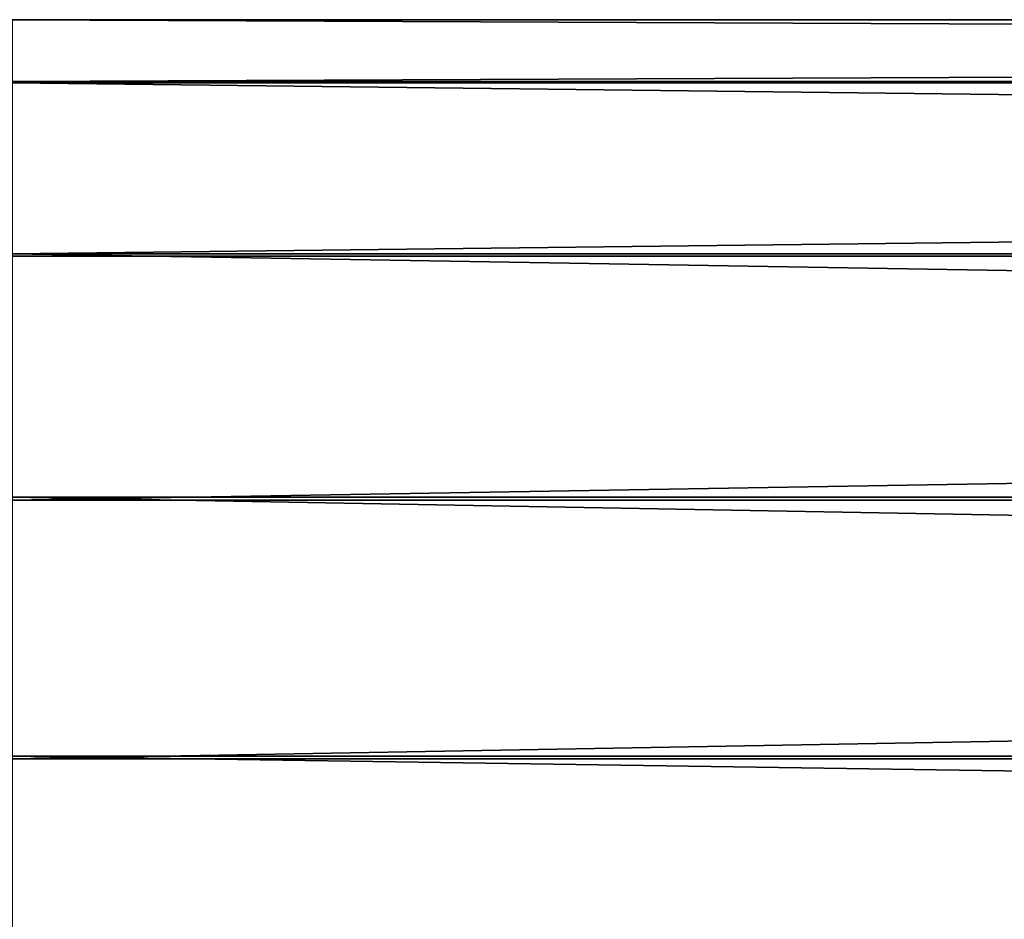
# Model space of a CAD drawing. Header units: millimetres. Extents: x 0 to 1220, y 0 to 506.
# Tile 141 of 256: x 394 to 405, y 320 to 330. Entities that reach past the tile are written whole.
import ezdxf

# ---------------------------------------------------------------- set-up
doc = ezdxf.new("R2010")
doc.units = ezdxf.units.MM
doc.header["$LTSCALE"] = 25.4
doc.layers.get('0').update_dxf_attribs({"true_color": 0xff5454})

# ---------------------------------------------------------------- blocks, each defined once
blk = doc.blocks.new('TWIG-VI-9138.STL')
at = {"color": 0}
mesh = blk.add_polyface(dxfattribs=at)
corners = [(-179.402, 344.135, 330.983), (-19.402, 344.815, 328.192), (-179.402, 344.815, 328.192), (-19.402, 344.135, 330.983)]
mesh.append_faces([[corners[k] for k in face] for face in [(0, 1, 2), (1, 0, 3)]], dxfattribs={"vtx0": -1, "color": 0})
mesh = blk.add_polyface(dxfattribs=at)
corners = [(-179.402, 344.815, 328.192), (-19.402, 344.121, 325.406), (-179.402, 344.121, 325.406), (-19.402, 344.815, 328.192)]
mesh.append_faces([[corners[k] for k in face] for face in [(0, 1, 2), (1, 0, 3)]], dxfattribs={"vtx0": -1, "color": 0})
mesh = blk.add_polyface(dxfattribs=at)
corners = [(-179.402, 342.237, 333.137), (-19.402, 344.135, 330.983), (-179.402, 344.135, 330.983), (-19.402, 342.237, 333.137)]
mesh.append_faces([[corners[k] for k in face] for face in [(0, 1, 2), (1, 0, 3)]], dxfattribs={"vtx0": -1, "color": 0})
mesh = blk.add_polyface(dxfattribs=at)
corners = [(-179.402, 344.121, 325.406), (-19.402, 342.211, 323.261), (-179.402, 342.211, 323.261), (-19.402, 344.121, 325.406)]
mesh.append_faces([[corners[k] for k in face] for face in [(0, 1, 2), (1, 0, 3)]], dxfattribs={"vtx0": -1, "color": 0})
mesh = blk.add_polyface(dxfattribs=at)
corners = [(-19.402, 339.554, 334.163), (-179.402, 342.237, 333.137), (-179.402, 339.554, 334.163), (-19.402, 342.237, 333.137)]
mesh.append_faces([[corners[k] for k in face] for face in [(0, 1, 2), (1, 0, 3)]], dxfattribs={"vtx0": -1, "color": 0})
mesh = blk.add_polyface(dxfattribs=at)
corners = [(-19.402, 342.211, 323.261), (-179.402, 339.523, 322.25), (-179.402, 342.211, 323.261), (-19.402, 339.523, 322.25)]
mesh.append_faces([[corners[k] for k in face] for face in [(0, 1, 2), (1, 0, 3)]], dxfattribs={"vtx0": -1, "color": 0})
mesh = blk.add_polyface(dxfattribs=at)
corners = [(-19.402, 336.703, 333.824), (-179.402, 339.554, 334.163), (-179.402, 336.703, 333.824), (-19.402, 339.554, 334.163)]
mesh.append_faces([[corners[k] for k in face] for face in [(0, 1, 2), (1, 0, 3)]], dxfattribs={"vtx0": -1, "color": 0})
mesh = blk.add_polyface(dxfattribs=at)
corners = [(-19.402, 339.523, 322.25), (-179.402, 336.673, 322.604), (-179.402, 339.523, 322.25), (-19.402, 336.673, 322.604)]
mesh.append_faces([[corners[k] for k in face] for face in [(0, 1, 2), (1, 0, 3)]], dxfattribs={"vtx0": -1, "color": 0})
mesh = blk.add_polyface(dxfattribs=at)
corners = [(-19.402, 334.335, 332.199), (-179.402, 336.703, 333.824), (-179.402, 334.335, 332.199), (-19.402, 336.703, 333.824)]
mesh.append_faces([[corners[k] for k in face] for face in [(0, 1, 2), (1, 0, 3)]], dxfattribs={"vtx0": -1, "color": 0})
mesh = blk.add_polyface(dxfattribs=at)
corners = [(-19.402, 336.673, 322.604), (-179.402, 334.314, 324.241), (-179.402, 336.673, 322.604), (-19.402, 334.314, 324.241)]
mesh.append_faces([[corners[k] for k in face] for face in [(0, 1, 2), (1, 0, 3)]], dxfattribs={"vtx0": -1, "color": 0})

msp = doc.modelspace()

# ---------------------------------------------------------------- block references
at = {"color": 250, "true_color": 0x262626}
msp.add_blockref('TWIG-VI-9138.STL', (573.181, -15.244, -16.545), dxfattribs=at)

doc.saveas('drawing.dxf')
